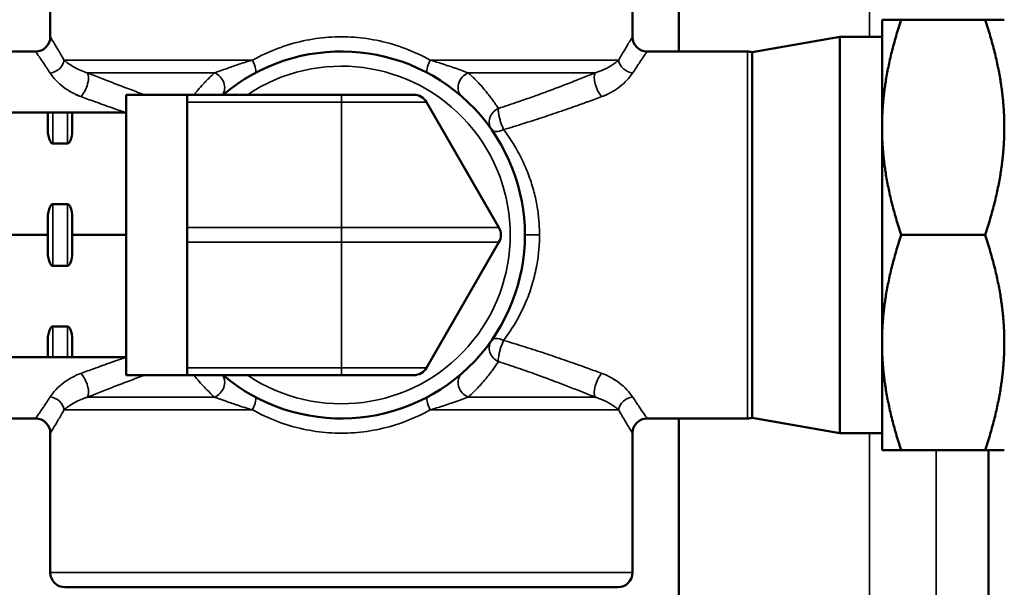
# Model space of a CAD drawing. Header units: inches. Extents: x 1 to 271, y 5 to 171.
# Tile 59 of 256: x 50.87 to 52.88, y 129.18 to 130.34. Entities that reach past the tile are written whole.
import ezdxf

# ---------------------------------------------------------------- set-up
doc = ezdxf.new("R2010")
doc.units = ezdxf.units.IN
doc.header["$LTSCALE"] = 8
doc.header["$MEASUREMENT"] = 0
doc.layers.add('Visible (ANSI)', color=7, linetype='Continuous', lineweight=50)
doc.layers.add('Visible Narrow (ANSI)', color=7, linetype='Continuous', lineweight=35)

msp = doc.modelspace()

# ---------------------------------------------------------------- linework, layer by layer
at = {"layer": 'Visible (ANSI)'}
for p, q in [((50.9326, 130.5916), (50.9326, 130.3066)), ((52.1226, 130.5916), (52.1226, 130.3066)), ((52.2176, 130.4716), (52.2176, 130.2766)), ((52.6326, 130.1216), (52.6326, 130.3416)), ((52.6326, 130.3416), (52.6719, 130.3416)), ((52.8433, 130.3416), (52.6719, 130.3416)), ((52.8826, 130.3416), (52.8433, 130.3416)), ((52.367, 130.2751), (52.5463, 130.3067)), ((52.5463, 130.3067), (52.5463, 129.4965)), ((52.6326, 130.3067), (52.5463, 130.3067)), ((50.9026, 130.2766), (50.6976, 130.2766)), ((52.3576, 130.2766), (52.1526, 130.2766)), ((52.367, 130.2751), (52.367, 129.5281)), ((51.0876, 130.1516), (51.0876, 130.1881)), ((51.2126, 130.1881), (51.0876, 130.1881)), ((51.2126, 130.1731), (51.2126, 130.1881)), ((51.2126, 130.1881), (51.5276, 130.1881)), ((51.2126, 130.1731), (51.2126, 130.0448)), ((51.5276, 130.1881), (51.6756, 130.1881)), ((51.8497, 129.9166), (51.7016, 130.1731)), ((50.6776, 130.1516), (50.9276, 130.1516)), ((50.9276, 130.1516), (50.9376, 130.1516)), ((50.9276, 130.1516), (50.9276, 130.1149)), ((50.9676, 130.1516), (50.9376, 130.1516)), ((50.9676, 130.1516), (50.9776, 130.1516)), ((50.9776, 130.1516), (51.0876, 130.1516)), ((50.9776, 130.1516), (50.9776, 130.1149)), ((51.0876, 130.1516), (51.0876, 130.1478)), ((51.0876, 129.9054), (51.0876, 130.1478)), ((52.6326, 130.1216), (52.6326, 129.6816)), ((50.9676, 130.0884), (50.9376, 130.0884)), ((51.2126, 130.0448), (51.2126, 129.9166)), ((50.9676, 129.9647), (50.9376, 129.9647)), ((50.9276, 129.9383), (50.9276, 129.9016)), ((50.9776, 129.9383), (50.9776, 129.9016)), ((51.2126, 129.8866), (51.2126, 129.9166)), ((50.6776, 129.9016), (50.9276, 129.9016)), ((50.9276, 129.9016), (50.9276, 129.8649)), ((50.9776, 129.9016), (50.9776, 129.8649)), ((50.9776, 129.9016), (51.0876, 129.9016)), ((51.0876, 129.9054), (51.0876, 129.9016)), ((51.0876, 129.9016), (51.0876, 129.8978)), ((51.0876, 129.6554), (51.0876, 129.8978)), ((52.8433, 129.9016), (52.6719, 129.9016)), ((51.2126, 129.8866), (51.2126, 129.7583)), ((51.7016, 129.6301), (51.8497, 129.8866)), ((50.9676, 129.8384), (50.9376, 129.8384)), ((51.2126, 129.7583), (51.2126, 129.6301)), ((50.9676, 129.7147), (50.9376, 129.7147)), ((50.9276, 129.6883), (50.9276, 129.6516)), ((50.9776, 129.6883), (50.9776, 129.6516)), ((52.6326, 129.4616), (52.6326, 129.6816)), ((50.6776, 129.6516), (50.9276, 129.6516)), ((50.9376, 129.6516), (50.9276, 129.6516)), ((50.9676, 129.6516), (50.9376, 129.6516)), ((50.9776, 129.6516), (50.9676, 129.6516)), ((50.9776, 129.6516), (51.0876, 129.6516)), ((51.0876, 129.6554), (51.0876, 129.6516)), ((51.0876, 129.6151), (51.0876, 129.6516)), ((51.2126, 129.6151), (51.2126, 129.6301)), ((51.2126, 129.6151), (51.0876, 129.6151)), ((51.2126, 129.6151), (51.5276, 129.6151)), ((51.5276, 129.6151), (51.6756, 129.6151)), ((50.9026, 129.5266), (50.6976, 129.5266)), ((52.3576, 129.5266), (52.1526, 129.5266)), ((52.2176, 129.5266), (52.2176, 128.6516)), ((52.367, 129.5281), (52.5463, 129.4965)), ((50.9326, 129.4966), (50.9326, 129.2116)), ((52.1226, 129.4966), (52.1226, 129.2116)), ((52.6326, 129.4965), (52.5463, 129.4965)), ((52.6719, 129.4616), (52.6326, 129.4616)), ((52.8433, 129.4616), (52.6719, 129.4616)), ((52.8433, 129.4616), (52.8826, 129.4616)), ((52.8501, 128.6111), (52.8501, 129.4616)), ((52.0926, 129.1816), (50.9626, 129.1816))]:
    msp.add_line(p, q, dxfattribs=at)
for centre, radius, start, end in [((50.9026, 130.3066), 0.03, 269.9999, 0.0001), ((52.1526, 130.3066), 0.03, 179.9996, 270.0003), ((51.5276, 129.9016), 0.375, 229.8181, 130.1819), ((52.3576, 130.2466), 0.03, 71.6902, 90), ((51.6756, 130.1581), 0.03, 30, 90), ((51.8591, 130.1341), 0.03, 215.0485, 215.0495), ((51.7476, 130.0916), 0.1575, 344.7008, 344.7017), ((51.8237, 129.9016), 0.03, 330, 30), ((51.8591, 129.669), 0.03, 144.9467, 144.9502), ((51.6756, 129.6451), 0.03, 270, 330), ((50.9026, 129.4966), 0.03, 359.9996, 90.0003), ((52.1526, 129.4966), 0.03, 89.9999, 180.0001), ((52.3576, 129.5566), 0.03, 270, 288.3098), ((50.9626, 129.2116), 0.03, 180, 270), ((52.0926, 129.2116), 0.03, 270, 0)]:
    msp.add_arc(centre, radius, start, end, dxfattribs=at)
for centre, major_axis, ratio, start_param, end_param in [((51.8591, 130.1341), (-0.0246, -0.0172), 0.932393, 0.00001, 0.000052), ((51.8591, 130.1341), (-0.0246, -0.0172), 0.497963, 0.000008, 0.000053), ((51.8591, 129.669), (-0.0246, 0.0172), 0.497961, 6.283088, 6.283181), ((51.8591, 129.669), (-0.0246, 0.0172), 0.932393, 6.283108, 6.283187)]:
    msp.add_ellipse(centre, major_axis=major_axis, ratio=ratio, start_param=start_param, end_param=end_param, dxfattribs=at)
for points, weights in [([(52.6719, 130.3416), (52.6326, 130.2237), (52.6326, 130.1216)], [1.45686104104, 1.56954963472, 1.56954963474]), ([(52.8433, 130.3416), (52.8826, 130.2237), (52.8826, 130.1216)], [1.45686696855, 1.56955602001, 1.56955602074]), ([(52.6326, 130.1216), (52.6326, 130.0195), (52.6719, 129.9016)], [1.56954963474, 1.56954963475, 1.45686104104]), ([(52.8826, 130.1216), (52.8826, 130.0195), (52.8433, 129.9016)], [1.56954963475, 1.56954963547, 1.45686104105]), ([(52.6719, 129.9016), (52.6326, 129.7837), (52.6326, 129.6816)], [1.45686696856, 1.56955602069, 1.56955602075]), ([(52.8433, 129.9016), (52.8826, 129.7837), (52.8826, 129.6816)], [1.45686104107, 1.5695496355, 1.56954963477]), ([(52.6326, 129.6816), (52.6326, 129.5795), (52.6719, 129.4616)], [1.56955602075, 1.56955602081, 1.45686696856]), ([(52.8826, 129.6816), (52.8826, 129.5795), (52.8433, 129.4616)], [1.56955602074, 1.56955602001, 1.45686696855])]:
    msp.add_rational_spline(points, weights, degree=2, dxfattribs=at)
for points, knots in [([(50.9376, 130.0884), (50.9372, 130.0884), (50.9368, 130.0885), (50.936, 130.0888), (50.9355, 130.089), (50.9338, 130.0904), (50.9328, 130.092), (50.9288, 130.0998), (50.9276, 130.108), (50.9276, 130.1149)], [-0.14807199, -0.14807199, -0.14807199, -0.14807199, -0.14534173, -0.14534173, -0.14177521, -0.14177521, -0.12776472, -0.12776472, -0.0671072, -0.0671072, -0.0671072, -0.0671072]), ([(50.9776, 130.1149), (50.9776, 130.108), (50.9763, 130.0998), (50.9723, 130.092), (50.9713, 130.0904), (50.9696, 130.089), (50.9691, 130.0888), (50.9683, 130.0885), (50.9679, 130.0884), (50.9676, 130.0884)], [0.0671072, 0.0671072, 0.0671072, 0.0671072, 0.12776472, 0.12776472, 0.14177521, 0.14177521, 0.14534173, 0.14534173, 0.14807199, 0.14807199, 0.14807199, 0.14807199]), ([(50.9276, 129.9383), (50.9276, 129.9451), (50.9288, 129.9534), (50.9328, 129.9611), (50.9338, 129.9628), (50.9355, 129.9641), (50.936, 129.9644), (50.9368, 129.9646), (50.9372, 129.9647), (50.9376, 129.9647)], [-0.22903678, -0.22903678, -0.22903678, -0.22903678, -0.16837926, -0.16837926, -0.15436877, -0.15436877, -0.15080225, -0.15080225, -0.14807199, -0.14807199, -0.14807199, -0.14807199]), ([(50.9676, 129.9647), (50.9679, 129.9647), (50.9683, 129.9646), (50.9691, 129.9644), (50.9696, 129.9641), (50.9713, 129.9628), (50.9723, 129.9611), (50.9763, 129.9534), (50.9776, 129.9451), (50.9776, 129.9383)], [0.14788386, 0.14788386, 0.14788386, 0.14788386, 0.15061412, 0.15061412, 0.15418064, 0.15418064, 0.16819113, 0.16819113, 0.22884865, 0.22884865, 0.22884865, 0.22884865]), ([(50.9376, 129.8384), (50.9372, 129.8384), (50.9368, 129.8385), (50.936, 129.8388), (50.9355, 129.839), (50.9338, 129.8404), (50.9328, 129.842), (50.9288, 129.8498), (50.9276, 129.858), (50.9276, 129.8649)], [0.14807199, 0.14807199, 0.14807199, 0.14807199, 0.15080225, 0.15080225, 0.15436877, 0.15436877, 0.16837926, 0.16837926, 0.22903678, 0.22903678, 0.22903678, 0.22903678]), ([(50.9776, 129.8649), (50.9776, 129.858), (50.9763, 129.8498), (50.9723, 129.842), (50.9713, 129.8404), (50.9696, 129.839), (50.9691, 129.8388), (50.9683, 129.8385), (50.9679, 129.8384), (50.9676, 129.8384)], [0.0671072, 0.0671072, 0.0671072, 0.0671072, 0.12776472, 0.12776472, 0.14177521, 0.14177521, 0.14534173, 0.14534173, 0.14807199, 0.14807199, 0.14807199, 0.14807199]), ([(50.9276, 129.6883), (50.9276, 129.6951), (50.9288, 129.7034), (50.9328, 129.7111), (50.9338, 129.7128), (50.9355, 129.7141), (50.936, 129.7144), (50.9368, 129.7146), (50.9372, 129.7147), (50.9376, 129.7147)], [0.0671072, 0.0671072, 0.0671072, 0.0671072, 0.12776472, 0.12776472, 0.14177521, 0.14177521, 0.14534173, 0.14534173, 0.14807199, 0.14807199, 0.14807199, 0.14807199]), ([(50.9676, 129.7147), (50.9679, 129.7147), (50.9683, 129.7146), (50.9691, 129.7144), (50.9696, 129.7141), (50.9713, 129.7128), (50.9723, 129.7111), (50.9763, 129.7034), (50.9776, 129.6951), (50.9776, 129.6883)], [0.14807199, 0.14807199, 0.14807199, 0.14807199, 0.15080225, 0.15080225, 0.15436877, 0.15436877, 0.16837926, 0.16837926, 0.22903678, 0.22903678, 0.22903678, 0.22903678])]:
    msp.add_open_spline(points, degree=3, knots=knots, dxfattribs=at)
at = {"layer": 'Visible Narrow (ANSI)'}
for p, q in [((52.6069, 130.3067), (52.6069, 133.3288)), ((51.6512, 130.2852), (51.6512, 130.2852)), ((52.3576, 129.5266), (52.3576, 130.2766)), ((51.3461, 130.2589), (50.9609, 130.2589)), ((51.69, 130.2689), (51.69, 130.2689)), ((52.0942, 130.2589), (51.7091, 130.2589)), ((51.2682, 130.2329), (51.0088, 130.2329)), ((51.2682, 130.2329), (51.2682, 130.2329)), ((52.0463, 130.2329), (51.7869, 130.2329)), ((51.2126, 130.1731), (51.5276, 130.1731)), ((51.5276, 130.1731), (51.5276, 130.1881)), ((51.5276, 130.1731), (51.7016, 130.1731)), ((51.5276, 130.1731), (51.5276, 129.9166)), ((50.9376, 130.0884), (50.9376, 130.1516)), ((50.9676, 130.0884), (50.9676, 130.1516)), ((50.9376, 129.8384), (50.9376, 129.9647)), ((50.9676, 129.9647), (50.9676, 129.8384)), ((51.2126, 129.9166), (51.5276, 129.9166)), ((51.5276, 129.9166), (51.8497, 129.9166)), ((51.5276, 129.8866), (51.5276, 129.9166)), ((51.9026, 129.9016), (51.9326, 129.9016)), ((51.2126, 129.8866), (51.5276, 129.8866)), ((51.5276, 129.8866), (51.8497, 129.8866)), ((51.5276, 129.8866), (51.5276, 129.6301)), ((50.9376, 129.7147), (50.9376, 129.6516)), ((50.9676, 129.7147), (50.9676, 129.6516)), ((51.2126, 129.6301), (51.5276, 129.6301)), ((51.5276, 129.6301), (51.7016, 129.6301)), ((51.5276, 129.6151), (51.5276, 129.6301)), ((50.9323, 129.5707), (50.9323, 129.5707)), ((51.0088, 129.5702), (51.2682, 129.5702)), ((51.7869, 129.5702), (52.0463, 129.5702)), ((51.7869, 129.5702), (51.7869, 129.5702)), ((50.9609, 129.5443), (51.3461, 129.5443)), ((51.3651, 129.5343), (51.3651, 129.5343)), ((51.7091, 129.5443), (52.0942, 129.5443)), ((51.4039, 129.518), (51.4039, 129.518)), ((52.6069, 128.6451), (52.6069, 129.4965)), ((52.7432, 129.4616), (52.7432, 128.6111)), ((52.1226, 129.2116), (50.9326, 129.2116))]:
    msp.add_line(p, q, dxfattribs=at)
msp.add_arc((51.5276, 129.9016), 0.345, 236.1434, 123.8566, dxfattribs=at)
for centre, major_axis, ratio, start_param, end_param in [((50.9323, 130.2589), (-0.0257, -0.0154), 0.849024, 1.099419, 2.526144), ((51.3369, 130.2589), (0.0141, -0.0265), 0.271945, 0.006716, 1.426726), ((51.7182, 130.2589), (-0.0141, -0.0265), 0.271943, 4.856465, 6.277726), ((52.1228, 130.2589), (0.0257, -0.0154), 0.849015, 3.757012, 5.183738), ((50.9953, 130.2069), (0.0111, 0.0279), 0.391035, 3.93645, 6.037836), ((51.2615, 130.2069), (0.0197, -0.0226), 0.855052, 0.198167, 2.101435), ((51.7936, 130.2069), (-0.0197, -0.0226), 0.854999, 4.181732, 6.281042), ((52.0598, 130.2069), (-0.0111, 0.0279), 0.390968, 0.245358, 2.346805), ((51.8591, 130.1341), (-0.0246, -0.0172), 0.932393, 4.503043, 6.283196), ((51.8591, 130.1341), (-0.0246, -0.0172), 0.497963, 0.000053, 1.234771), ((51.8591, 129.669), (-0.0246, 0.0172), 0.932393, 0.000002, 1.780144), ((51.8591, 129.669), (-0.0246, 0.0172), 0.497961, 5.048395, 6.283088), ((50.9953, 129.5962), (0.0111, -0.0279), 0.390968, 0.245358, 2.346805), ((51.2615, 129.5962), (0.0197, 0.0226), 0.854998, 4.181732, 6.084958), ((51.7936, 129.5962), (-0.0197, 0.0226), 0.855052, 0.000004, 2.101435), ((52.0598, 129.5962), (-0.0111, -0.0279), 0.391036, 3.936444, 6.037836), ((50.9323, 129.5443), (-0.0257, 0.0154), 0.849015, 3.757012, 5.183738), ((51.3369, 129.5443), (0.0141, 0.0265), 0.271944, 4.856466, 6.277845), ((51.7182, 129.5443), (-0.0141, 0.0265), 0.271945, 0.006241, 1.426723), ((52.1228, 129.5443), (0.0257, 0.0154), 0.849024, 1.099419, 2.526144)]:
    msp.add_ellipse(centre, major_axis=major_axis, ratio=ratio, start_param=start_param, end_param=end_param, dxfattribs=at)
for points, knots in [([(50.9609, 130.2589), (50.9562, 130.2671), (50.952, 130.2742), (50.9484, 130.2803), (50.9453, 130.2856), (50.9426, 130.2902), (50.9403, 130.2939), (50.94, 130.2943), (50.9397, 130.2948), (50.9395, 130.2953), (50.9372, 130.2989), (50.9356, 130.3017), (50.9344, 130.3035), (50.9344, 130.3036), (50.9343, 130.3038), (50.9342, 130.3039), (50.9331, 130.3057), (50.9326, 130.3066), (50.9326, 130.3066)], [0, 0, 0, 0, 0.25, 0.25, 0.25, 0.470806, 0.470806, 0.470806, 0.5, 0.5, 0.5, 0.734628, 0.734628, 0.734628, 0.75, 0.75, 0.75, 1, 1, 1, 1]), ([(51.7091, 130.2589), (51.6923, 130.2683), (51.6752, 130.2762), (51.658, 130.2827), (51.6407, 130.2892), (51.6233, 130.2943), (51.6059, 130.2981), (51.5884, 130.3019), (51.571, 130.3044), (51.5537, 130.3056), (51.5363, 130.3069), (51.5189, 130.3069), (51.5015, 130.3056), (51.4841, 130.3044), (51.4667, 130.3019), (51.4493, 130.2981), (51.4319, 130.2943), (51.4144, 130.2892), (51.3972, 130.2827), (51.3799, 130.2762), (51.3629, 130.2683), (51.3461, 130.2589)], [0, 0, 0, 0, 0.142857, 0.142857, 0.142857, 0.285714, 0.285714, 0.285714, 0.428571, 0.428571, 0.428571, 0.571429, 0.571429, 0.571429, 0.714286, 0.714286, 0.714286, 0.857143, 0.857143, 0.857143, 1, 1, 1, 1]), ([(52.1226, 130.3066), (52.1226, 130.3066), (52.122, 130.3057), (52.1209, 130.3039), (52.1199, 130.3022), (52.1183, 130.2997), (52.1163, 130.2963), (52.1161, 130.296), (52.1159, 130.2956), (52.1157, 130.2953), (52.1136, 130.2919), (52.1111, 130.2877), (52.1081, 130.2827), (52.1076, 130.2819), (52.1072, 130.2811), (52.1067, 130.2803), (52.1031, 130.2743), (52.0989, 130.2671), (52.0942, 130.2589)], [0, 0, 0, 0, 0.25, 0.25, 0.25, 0.4787473, 0.4787473, 0.4787473, 0.5, 0.5, 0.5, 0.7163729, 0.7163729, 0.7163729, 0.75, 0.75, 0.75, 0.9999999, 0.9999999, 0.9999999, 0.9999999]), ([(50.9323, 130.2324), (50.9274, 130.24), (50.923, 130.2466), (50.9192, 130.2523), (50.9159, 130.2572), (50.913, 130.2614), (50.9107, 130.2648), (50.9104, 130.2653), (50.9101, 130.2657), (50.9098, 130.2661), (50.9074, 130.2696), (50.9057, 130.2721), (50.9045, 130.2738), (50.9044, 130.2739), (50.9044, 130.274), (50.9043, 130.2741), (50.9031, 130.2758), (50.9026, 130.2766), (50.9026, 130.2766)], [0, 0, 0, 0, 0.25, 0.25, 0.25, 0.471797, 0.471797, 0.471797, 0.5, 0.5, 0.5, 0.737492, 0.737492, 0.737492, 0.75, 0.75, 0.75, 1, 1, 1, 1]), ([(52.1526, 130.2766), (52.1526, 130.2766), (52.152, 130.2758), (52.1508, 130.2741), (52.1497, 130.2725), (52.1481, 130.2702), (52.1459, 130.267), (52.1457, 130.2668), (52.1455, 130.2665), (52.1453, 130.2662), (52.1432, 130.263), (52.1405, 130.2592), (52.1374, 130.2546), (52.1369, 130.2538), (52.1364, 130.2531), (52.1359, 130.2523), (52.1321, 130.2467), (52.1277, 130.2401), (52.1228, 130.2324)], [0, 0, 0, 0, 0.25, 0.25, 0.25, 0.4790165, 0.4790165, 0.4790165, 0.5, 0.5, 0.5, 0.7151924, 0.7151924, 0.7151924, 0.75, 0.75, 0.75, 0.999999, 0.999999, 0.999999, 0.999999]), ([(51.0088, 130.2329), (51.0044, 130.2342), (51, 130.2358), (50.9913, 130.2394), (50.987, 130.2414), (50.9788, 130.246), (50.9748, 130.2484), (50.9679, 130.2532), (50.9648, 130.2556), (50.9617, 130.2582), (50.9613, 130.2586), (50.9609, 130.2589)], [0, 0, 0, 0, 0.25, 0.25, 0.5, 0.5, 0.75, 0.75, 0.9693086, 0.9693086, 0.9999999, 0.9999999, 0.9999999, 0.9999999]), ([(51.3461, 130.2589), (51.3426, 130.2579), (51.3391, 130.2569), (51.3306, 130.2544), (51.3256, 130.2528), (51.3172, 130.2501), (51.3136, 130.2489), (51.3063, 130.2464), (51.3025, 130.2451), (51.2957, 130.2427), (51.2926, 130.2416), (51.2869, 130.2395), (51.2842, 130.2385), (51.2788, 130.2366), (51.2762, 130.2357), (51.2718, 130.2341), (51.2699, 130.2335), (51.2682, 130.2329)], [0, 0, 0, 0, 0.0976343, 0.0976343, 0.25, 0.25, 0.3646541, 0.3646541, 0.5, 0.5, 0.6247103, 0.6247103, 0.75, 0.75, 0.8873061, 0.8873061, 0.9999998, 0.9999998, 0.9999998, 0.9999998]), ([(51.7869, 130.2329), (51.7831, 130.2342), (51.7786, 130.2358), (51.7691, 130.2392), (51.7641, 130.241), (51.7578, 130.2433), (51.7571, 130.2435), (51.7518, 130.2454), (51.7468, 130.2471), (51.7393, 130.2496), (51.7369, 130.2504), (51.7266, 130.2538), (51.7181, 130.2564), (51.7091, 130.2589)], [0, 0, 0, 0, 0.25, 0.25, 0.469742, 0.469742, 0.5, 0.5, 0.673194, 0.673194, 0.75, 0.75, 1, 1, 1, 1]), ([(52.0942, 130.2589), (52.0927, 130.2576), (52.0912, 130.2564), (52.0878, 130.2537), (52.0859, 130.2523), (52.0821, 130.2497), (52.0802, 130.2484), (52.0763, 130.246), (52.0743, 130.2448), (52.07, 130.2425), (52.0677, 130.2413), (52.0635, 130.2393), (52.0615, 130.2384), (52.057, 130.2365), (52.0545, 130.2356), (52.0501, 130.2341), (52.0482, 130.2335), (52.0463, 130.2329)], [0, 0, 0, 0, 0.118664, 0.118664, 0.25, 0.25, 0.37637, 0.37637, 0.5, 0.5, 0.634896, 0.634896, 0.75, 0.75, 0.893084, 0.893084, 1, 1, 1, 1]), ([(50.9953, 130.1843), (50.9889, 130.1867), (50.9763, 130.1925), (50.9586, 130.2039), (50.9434, 130.2176), (50.9356, 130.2274), (50.9323, 130.2324)], [0.00001, 0.00001, 0.00001, 0.00001, 0.25, 0.5, 0.75, 0.9999999, 0.9999999, 0.9999999, 0.9999999]), ([(51.1255, 130.1881), (51.115, 130.1919), (51.1048, 130.1957), (51.0949, 130.1993), (51.0839, 130.2035), (51.0733, 130.2075), (51.0632, 130.2114), (51.0531, 130.2154), (51.0434, 130.2191), (51.0343, 130.2227), (51.0252, 130.2263), (51.0167, 130.2297), (51.0088, 130.2329)], [0.3506848, 0.3506848, 0.3506848, 0.3506848, 0.5, 0.5, 0.5, 0.6666667, 0.6666667, 0.6666667, 0.8333333, 0.8333333, 0.8333333, 0.9999968, 0.9999968, 0.9999968, 0.9999968]), ([(51.2682, 130.2329), (51.267, 130.2318), (51.2658, 130.2307), (51.2588, 130.2242), (51.2536, 130.219), (51.2477, 130.2127), (51.2465, 130.2114), (51.2412, 130.2057), (51.2376, 130.2016), (51.2331, 130.1962), (51.2319, 130.1948), (51.2293, 130.1916), (51.2278, 130.1898), (51.2265, 130.1881)], [0.0000002, 0.0000002, 0.0000002, 0.0000002, 0.0330287, 0.0330287, 0.2, 0.2, 0.2451481, 0.2451481, 0.4, 0.4, 0.4559498, 0.4559498, 0.5321894, 0.5321894, 0.5321894, 0.5321894]), ([(51.8485, 130.1601), (51.8469, 130.1626), (51.8452, 130.1652), (51.8434, 130.1679), (51.8426, 130.169), (51.8418, 130.1702), (51.841, 130.1714), (51.839, 130.1743), (51.8368, 130.1773), (51.8345, 130.1804), (51.8337, 130.1816), (51.8328, 130.1827), (51.8318, 130.184), (51.8293, 130.1873), (51.8265, 130.1908), (51.8235, 130.1945), (51.8225, 130.1957), (51.8215, 130.1969), (51.8204, 130.1982), (51.8171, 130.2021), (51.8134, 130.2063), (51.8093, 130.2108), (51.8081, 130.212), (51.807, 130.2132), (51.8058, 130.2144), (51.8013, 130.2192), (51.7963, 130.2242), (51.7906, 130.2295), (51.7894, 130.2306), (51.7882, 130.2318), (51.7869, 130.2329)], [0, 0, 0, 0, 0.1392997, 0.1392997, 0.1392997, 0.2, 0.2, 0.2, 0.3452283, 0.3452283, 0.3452283, 0.4, 0.4, 0.4, 0.5515365, 0.5515365, 0.5515365, 0.6, 0.6, 0.6, 0.7575032, 0.7575032, 0.7575032, 0.8, 0.8, 0.8, 0.9646098, 0.9646098, 0.9646098, 0.9999979, 0.9999979, 0.9999979, 0.9999979]), ([(52.0463, 130.2329), (52.0383, 130.2297), (52.0297, 130.2263), (52.0206, 130.2226), (52.0114, 130.219), (52.0017, 130.2152), (51.9916, 130.2113), (51.9814, 130.2074), (51.9709, 130.2034), (51.9599, 130.1992), (51.9489, 130.1951), (51.9376, 130.1909), (51.9258, 130.1867), (51.9164, 130.1833), (51.9066, 130.1798), (51.8965, 130.1763), (51.894, 130.1754), (51.8915, 130.1745), (51.889, 130.1737), (51.8761, 130.1692), (51.8626, 130.1647), (51.8485, 130.1601)], [0, 0, 0, 0, 0.1666667, 0.1666667, 0.1666667, 0.3333333, 0.3333333, 0.3333333, 0.5, 0.5, 0.5, 0.6666667, 0.6666667, 0.6666667, 0.800206, 0.800206, 0.800206, 0.8333333, 0.8333333, 0.8333333, 0.9999999, 0.9999999, 0.9999999, 0.9999999]), ([(52.1228, 130.2324), (52.1195, 130.2274), (52.1117, 130.2176), (52.0965, 130.2039), (52.0788, 130.1925), (52.0663, 130.1867), (52.0598, 130.1843)], [0, 0, 0, 0, 0.25, 0.5, 0.75, 1, 1, 1, 1]), ([(51.0874, 130.1516), (51.079, 130.1544), (51.0708, 130.1573), (51.0629, 130.16), (51.0628, 130.1601), (51.0626, 130.1601), (51.0624, 130.1602), (51.0498, 130.1646), (51.0378, 130.1689), (51.0267, 130.1729), (51.0255, 130.1733), (51.0243, 130.1737), (51.0231, 130.1742), (51.0132, 130.1778), (51.004, 130.1811), (50.9953, 130.1843)], [0.4763457, 0.4763457, 0.4763457, 0.4763457, 0.6, 0.6, 0.6, 0.6025314, 0.6025314, 0.6025314, 0.8, 0.8, 0.8, 0.8210834, 0.8210834, 0.8210834, 1, 1, 1, 1]), ([(52.0598, 130.1843), (52.051, 130.1811), (52.0416, 130.1777), (52.0316, 130.174), (52.0305, 130.1736), (52.0293, 130.1732), (52.0282, 130.1728), (52.0169, 130.1687), (52.0049, 130.1645), (51.9923, 130.16), (51.9921, 130.16), (51.992, 130.1599), (51.9919, 130.1599), (51.9791, 130.1554), (51.9657, 130.1508), (51.9518, 130.1462), (51.9506, 130.1458), (51.9494, 130.1454), (51.9483, 130.145), (51.9354, 130.1407), (51.9221, 130.1363), (51.908, 130.1319), (51.9053, 130.131), (51.9026, 130.1301), (51.8998, 130.1293), (51.8869, 130.1252), (51.8733, 130.1211), (51.8591, 130.1169)], [0, 0, 0, 0, 0.1794604, 0.1794604, 0.1794604, 0.2, 0.2, 0.2, 0.3979692, 0.3979692, 0.3979692, 0.4, 0.4, 0.4, 0.6, 0.6, 0.6, 0.6165486, 0.6165486, 0.6165486, 0.8, 0.8, 0.8, 0.8349993, 0.8349993, 0.8349993, 0.9999991, 0.9999991, 0.9999991, 0.9999991]), ([(51.8485, 130.1601), (51.8482, 130.1589), (51.8482, 130.1574), (51.8483, 130.1555), (51.8484, 130.1541), (51.8486, 130.1525), (51.8488, 130.1507), (51.8489, 130.1501), (51.849, 130.1496), (51.8491, 130.149), (51.8494, 130.1468), (51.8499, 130.1445), (51.8505, 130.142), (51.8505, 130.1417), (51.8506, 130.1414), (51.8507, 130.1412), (51.8514, 130.1384), (51.8522, 130.1356), (51.853, 130.1327), (51.8539, 130.1299), (51.8549, 130.1271), (51.8559, 130.1244), (51.8568, 130.1221), (51.8578, 130.1199), (51.8587, 130.1179), (51.8588, 130.1176), (51.859, 130.1172), (51.8591, 130.1169)], [0.000002, 0.000002, 0.000002, 0.000002, 0.1666667, 0.1666667, 0.1666667, 0.2943945, 0.2943945, 0.2943945, 0.3333333, 0.3333333, 0.3333333, 0.4828504, 0.4828504, 0.4828504, 0.5, 0.5, 0.5, 0.6666667, 0.6666667, 0.6666667, 0.8333333, 0.8333333, 0.8333333, 0.976003, 0.976003, 0.976003, 1, 1, 1, 1]), ([(51.8591, 130.1169), (51.8673, 130.1061), (51.8747, 130.0951), (51.8814, 130.0841), (51.888, 130.0731), (51.8938, 130.0621), (51.8989, 130.0512), (51.9041, 130.0402), (51.9085, 130.0293), (51.9124, 130.0184), (51.9162, 130.0076), (51.9195, 129.9968), (51.9221, 129.9861), (51.9248, 129.9755), (51.9268, 129.9651), (51.9284, 129.9551), (51.93, 129.9451), (51.931, 129.9355), (51.9317, 129.9265), (51.9323, 129.9176), (51.9326, 129.9093), (51.9326, 129.9016)], [0.000007, 0.000007, 0.000007, 0.000007, 0.1428571, 0.1428571, 0.1428571, 0.2857143, 0.2857143, 0.2857143, 0.4285714, 0.4285714, 0.4285714, 0.5714286, 0.5714286, 0.5714286, 0.7142857, 0.7142857, 0.7142857, 0.8571429, 0.8571429, 0.8571429, 1, 1, 1, 1]), ([(51.9326, 129.9016), (51.9326, 129.8918), (51.9321, 129.8814), (51.9311, 129.8703), (51.9303, 129.8607), (51.9289, 129.8505), (51.9271, 129.84), (51.9268, 129.8386), (51.9265, 129.8371), (51.9262, 129.8356), (51.9239, 129.8236), (51.9209, 129.8113), (51.9171, 129.7989), (51.9133, 129.7865), (51.9087, 129.774), (51.9032, 129.7614), (51.8977, 129.7489), (51.8914, 129.7363), (51.8841, 129.7237), (51.8768, 129.7111), (51.8685, 129.6986), (51.8591, 129.6862)], [0, 0, 0, 0, 0.1666667, 0.1666667, 0.1666667, 0.3130168, 0.3130168, 0.3130168, 0.3333333, 0.3333333, 0.3333333, 0.5, 0.5, 0.5, 0.6666667, 0.6666667, 0.6666667, 0.8333333, 0.8333333, 0.8333333, 0.9999926, 0.9999926, 0.9999926, 0.9999926]), ([(51.8485, 129.643), (51.8483, 129.6442), (51.8482, 129.6458), (51.8483, 129.6477), (51.8484, 129.6496), (51.8487, 129.6518), (51.8491, 129.6542), (51.8495, 129.6567), (51.85, 129.6593), (51.8507, 129.6621), (51.8514, 129.6648), (51.8522, 129.6677), (51.8531, 129.6705), (51.8539, 129.6733), (51.8549, 129.6761), (51.856, 129.6788), (51.857, 129.6815), (51.8581, 129.684), (51.8591, 129.6862)], [0.0000011, 0.0000011, 0.0000011, 0.0000011, 0.1666667, 0.1666667, 0.1666667, 0.3333333, 0.3333333, 0.3333333, 0.5, 0.5, 0.5, 0.6666667, 0.6666667, 0.6666667, 0.8333333, 0.8333333, 0.8333333, 1, 1, 1, 1]), ([(51.8591, 129.6862), (51.8736, 129.682), (51.8875, 129.6777), (51.9007, 129.6736), (51.9032, 129.6728), (51.9057, 129.672), (51.9082, 129.6712), (51.9226, 129.6666), (51.9362, 129.6622), (51.9493, 129.6578), (51.9503, 129.6575), (51.9513, 129.6572), (51.9522, 129.6568), (51.9662, 129.6521), (51.9797, 129.6475), (51.9925, 129.643), (51.9928, 129.6429), (51.9931, 129.6428), (51.9934, 129.6427), (52.0058, 129.6384), (52.0177, 129.6341), (52.0287, 129.6302), (52.03, 129.6297), (52.0312, 129.6292), (52.0325, 129.6288), (52.0423, 129.6253), (52.0513, 129.6219), (52.0598, 129.6188)], [0.0000026, 0.0000026, 0.0000026, 0.0000026, 0.1677461, 0.1677461, 0.1677461, 0.2, 0.2, 0.2, 0.3861822, 0.3861822, 0.3861822, 0.4, 0.4, 0.4, 0.6, 0.6, 0.6, 0.6046792, 0.6046792, 0.6046792, 0.8, 0.8, 0.8, 0.8231693, 0.8231693, 0.8231693, 1, 1, 1, 1]), ([(50.9953, 129.6188), (51.0039, 129.622), (51.013, 129.6253), (51.0228, 129.6289), (51.0241, 129.6293), (51.0254, 129.6298), (51.0266, 129.6303), (51.0377, 129.6342), (51.0495, 129.6384), (51.062, 129.6428), (51.0623, 129.6429), (51.0626, 129.643), (51.0628, 129.6431), (51.0708, 129.6459), (51.079, 129.6487), (51.0874, 129.6516)], [0, 0, 0, 0, 0.1771554, 0.1771554, 0.1771554, 0.2, 0.2, 0.2, 0.3955328, 0.3955328, 0.3955328, 0.4, 0.4, 0.4, 0.5240781, 0.5240781, 0.5240781, 0.5240781]), ([(51.7869, 129.5702), (51.7881, 129.5713), (51.7892, 129.5724), (51.7963, 129.5789), (51.8015, 129.5841), (51.8074, 129.5904), (51.8086, 129.5917), (51.8139, 129.5974), (51.8175, 129.6015), (51.822, 129.6069), (51.8232, 129.6083), (51.8272, 129.6131), (51.8298, 129.6165), (51.8333, 129.6211), (51.8344, 129.6225), (51.8375, 129.6267), (51.8394, 129.6294), (51.8422, 129.6335), (51.8432, 129.635), (51.8457, 129.6387), (51.8472, 129.6409), (51.8485, 129.643)], [0.0000001, 0.0000001, 0.0000001, 0.0000001, 0.0323325, 0.0323325, 0.2, 0.2, 0.2444876, 0.2444876, 0.4, 0.4, 0.4553417, 0.4553417, 0.6, 0.6, 0.6665996, 0.6665996, 0.8, 0.8, 0.877355, 0.877355, 1, 1, 1, 1]), ([(51.8485, 129.643), (51.8627, 129.6385), (51.8763, 129.6339), (51.8892, 129.6294), (51.9021, 129.625), (51.9144, 129.6206), (51.9262, 129.6163), (51.9299, 129.615), (51.9336, 129.6136), (51.9372, 129.6123), (51.9451, 129.6094), (51.9529, 129.6065), (51.9604, 129.6037), (51.9673, 129.6011), (51.9741, 129.5985), (51.9807, 129.596), (51.9846, 129.5945), (51.9884, 129.5931), (51.9922, 129.5916), (52.0017, 129.5879), (52.0108, 129.5844), (52.0194, 129.581), (52.0199, 129.5808), (52.0205, 129.5805), (52.021, 129.5803), (52.0301, 129.5768), (52.0385, 129.5734), (52.0463, 129.5702)], [0.0000001, 0.0000001, 0.0000001, 0.0000001, 0.1666667, 0.1666667, 0.1666667, 0.3333333, 0.3333333, 0.3333333, 0.38562, 0.38562, 0.38562, 0.5, 0.5, 0.5, 0.6046402, 0.6046402, 0.6046402, 0.6666667, 0.6666667, 0.6666667, 0.8232339, 0.8232339, 0.8232339, 0.8333333, 0.8333333, 0.8333333, 0.9999956, 0.9999956, 0.9999956, 0.9999956]), ([(50.9323, 129.5707), (50.9356, 129.5757), (50.9434, 129.5856), (50.9586, 129.5992), (50.9763, 129.6107), (50.9888, 129.6164), (50.9953, 129.6188)], [0, 0, 0, 0, 0.25, 0.5, 0.75, 1, 1, 1, 1]), ([(51.0088, 129.5702), (51.0167, 129.5734), (51.0252, 129.5768), (51.0342, 129.5804), (51.0433, 129.584), (51.053, 129.5878), (51.0631, 129.5917), (51.0733, 129.5956), (51.0839, 129.5996), (51.0949, 129.6038), (51.1047, 129.6075), (51.1149, 129.6112), (51.1255, 129.6151)], [0, 0, 0, 0, 0.1666667, 0.1666667, 0.1666667, 0.3333333, 0.3333333, 0.3333333, 0.5, 0.5, 0.5, 0.6498035, 0.6498035, 0.6498035, 0.6498035]), ([(51.2265, 129.6151), (51.2281, 129.613), (51.2298, 129.6109), (51.2326, 129.6074), (51.2336, 129.6062), (51.238, 129.601), (51.2417, 129.5968), (51.2469, 129.5912), (51.2481, 129.59), (51.2538, 129.584), (51.2588, 129.579), (51.2657, 129.5726), (51.2669, 129.5714), (51.2682, 129.5702)], [0.4607596, 0.4607596, 0.4607596, 0.4607596, 0.5511647, 0.5511647, 0.6, 0.6, 0.7570962, 0.7570962, 0.8, 0.8, 0.9641739, 0.9641739, 0.9999972, 0.9999972, 0.9999972, 0.9999972]), ([(52.0598, 129.6188), (52.0663, 129.6164), (52.0788, 129.6107), (52.0965, 129.5992), (52.1117, 129.5856), (52.1195, 129.5757), (52.1228, 129.5707)], [0.0000109, 0.0000109, 0.0000109, 0.0000109, 0.25, 0.5, 0.75, 0.9999999, 0.9999999, 0.9999999, 0.9999999]), ([(52.0968, 129.5983), (52.0964, 129.5986), (52.0959, 129.599), (52.0932, 129.601), (52.0908, 129.6028), (52.0867, 129.6054), (52.0853, 129.6063), (52.0837, 129.6073), (52.0837, 129.6073), (52.0836, 129.6074)], [0.639059, 0.639059, 0.639059, 0.639059, 0.6577123, 0.6577123, 0.75, 0.75, 0.796514, 0.796514, 0.7985141, 0.7985141, 0.7985141, 0.7985141]), ([(50.9026, 129.5266), (50.9026, 129.5266), (50.9031, 129.5273), (50.9042, 129.529), (50.9052, 129.5304), (50.9066, 129.5324), (50.9085, 129.5351), (50.9089, 129.5357), (50.9093, 129.5362), (50.9097, 129.5368), (50.9116, 129.5396), (50.914, 129.5431), (50.9167, 129.5471), (50.9175, 129.5483), (50.9183, 129.5495), (50.9191, 129.5507), (50.9229, 129.5564), (50.9274, 129.563), (50.9323, 129.5707)], [0, 0, 0, 0, 0.25, 0.25, 0.25, 0.4588494, 0.4588494, 0.4588494, 0.5, 0.5, 0.5, 0.6950396, 0.6950396, 0.6950396, 0.75, 0.75, 0.75, 0.999999, 0.999999, 0.999999, 0.999999]), ([(50.9609, 129.5443), (50.9636, 129.5466), (50.9666, 129.549), (50.9702, 129.5516), (50.9707, 129.5519), (50.9748, 129.5548), (50.9788, 129.5572), (50.987, 129.5617), (50.9913, 129.5638), (51, 129.5674), (51.0044, 129.569), (51.0088, 129.5702)], [0, 0, 0, 0, 0.219313, 0.219313, 0.25, 0.25, 0.5, 0.5, 0.75, 0.75, 1, 1, 1, 1]), ([(51.2682, 129.5702), (51.27, 129.5696), (51.272, 129.569), (51.2764, 129.5674), (51.2789, 129.5665), (51.2842, 129.5646), (51.287, 129.5636), (51.2928, 129.5615), (51.2957, 129.5604), (51.3025, 129.558), (51.3064, 129.5567), (51.3138, 129.5542), (51.3172, 129.5531), (51.3256, 129.5503), (51.3308, 129.5487), (51.3394, 129.5462), (51.3427, 129.5452), (51.3461, 129.5443)], [0, 0, 0, 0, 0.1176516, 0.1176516, 0.25, 0.25, 0.3799517, 0.3799517, 0.5, 0.5, 0.6398982, 0.6398982, 0.75, 0.75, 0.9062603, 0.9062603, 0.9999999, 0.9999999, 0.9999999, 0.9999999]), ([(51.7091, 129.5443), (51.718, 129.5468), (51.7264, 129.5493), (51.7396, 129.5536), (51.7447, 129.5553), (51.7518, 129.5578), (51.754, 129.5585), (51.7619, 129.5613), (51.7669, 129.5631), (51.7722, 129.565), (51.7728, 129.5653), (51.7786, 129.5674), (51.783, 129.5689), (51.7869, 129.5702)], [0, 0, 0, 0, 0.25, 0.25, 0.417674, 0.417674, 0.5, 0.5, 0.718125, 0.718125, 0.75, 0.75, 1, 1, 1, 1]), ([(52.0463, 129.5702), (52.0483, 129.5697), (52.0503, 129.569), (52.0547, 129.5675), (52.0571, 129.5666), (52.0616, 129.5647), (52.0637, 129.5638), (52.0679, 129.5617), (52.0701, 129.5606), (52.0744, 129.5583), (52.0764, 129.5571), (52.0804, 129.5546), (52.0822, 129.5534), (52.086, 129.5508), (52.088, 129.5493), (52.0914, 129.5467), (52.0928, 129.5455), (52.0942, 129.5443)], [0, 0, 0, 0, 0.1124345, 0.1124345, 0.25, 0.25, 0.3705623, 0.3705623, 0.5, 0.5, 0.6290114, 0.6290114, 0.75, 0.75, 0.8866519, 0.8866519, 0.9999999, 0.9999999, 0.9999999, 0.9999999]), ([(52.1228, 129.5707), (52.1278, 129.563), (52.1322, 129.5564), (52.136, 129.5507), (52.1398, 129.545), (52.143, 129.5404), (52.1455, 129.5368), (52.1475, 129.5338), (52.1491, 129.5315), (52.1503, 129.5299), (52.1505, 129.5295), (52.1507, 129.5292), (52.1509, 129.529), (52.152, 129.5273), (52.1526, 129.5266), (52.1526, 129.5266)], [0, 0, 0, 0, 0.25, 0.25, 0.25, 0.5, 0.5, 0.5, 0.708061, 0.708061, 0.708061, 0.75, 0.75, 0.75, 1, 1, 1, 1]), ([(50.9326, 129.4966), (50.9326, 129.4966), (50.9331, 129.4974), (50.9341, 129.4992), (50.9351, 129.5007), (50.9365, 129.503), (50.9383, 129.506), (50.9387, 129.5065), (50.939, 129.5071), (50.9393, 129.5076), (50.9412, 129.5108), (50.9436, 129.5147), (50.9463, 129.5192), (50.947, 129.5203), (50.9476, 129.5215), (50.9483, 129.5227), (50.952, 129.5288), (50.9562, 129.5359), (50.9609, 129.5443)], [0, 0, 0, 0, 0.25, 0.25, 0.25, 0.4639319, 0.4639319, 0.4639319, 0.5, 0.5, 0.5, 0.7014831, 0.7014831, 0.7014831, 0.75, 0.75, 0.75, 1, 1, 1, 1]), ([(51.3461, 129.5443), (51.3628, 129.5348), (51.3799, 129.5269), (51.3972, 129.5204), (51.4144, 129.5139), (51.4318, 129.5088), (51.4493, 129.505), (51.4667, 129.5012), (51.4841, 129.4987), (51.5015, 129.4975), (51.5188, 129.4963), (51.5362, 129.4963), (51.5536, 129.4975), (51.571, 129.4987), (51.5884, 129.5012), (51.6058, 129.505), (51.6232, 129.5088), (51.6407, 129.5139), (51.6579, 129.5204), (51.6752, 129.5269), (51.6923, 129.5348), (51.7091, 129.5443)], [0, 0, 0, 0, 0.1428571, 0.1428571, 0.1428571, 0.2857143, 0.2857143, 0.2857143, 0.4285714, 0.4285714, 0.4285714, 0.5714286, 0.5714286, 0.5714286, 0.7142857, 0.7142857, 0.7142857, 0.8571429, 0.8571429, 0.8571429, 1, 1, 1, 1]), ([(52.0942, 129.5443), (52.099, 129.5359), (52.1032, 129.5287), (52.1068, 129.5226), (52.1097, 129.5177), (52.1122, 129.5135), (52.1143, 129.51), (52.1149, 129.5092), (52.1153, 129.5084), (52.1158, 129.5076), (52.1178, 129.5043), (52.1194, 129.5018), (52.1205, 129.5), (52.1206, 129.4997), (52.1208, 129.4994), (52.121, 129.4991), (52.1221, 129.4974), (52.1226, 129.4966), (52.1226, 129.4966)], [0, 0, 0, 0, 0.25, 0.25, 0.25, 0.450797, 0.450797, 0.450797, 0.5, 0.5, 0.5, 0.713306, 0.713306, 0.713306, 0.75, 0.75, 0.75, 1, 1, 1, 1])]:
    msp.add_open_spline(points, degree=3, knots=knots, dxfattribs=at)
for points in [[(50.9941, 130.2382), (50.9944, 130.2381), (50.9947, 130.238), (50.995, 130.2378)], [(52.0599, 130.2378), (52.0602, 130.2379), (52.0605, 130.238), (52.0608, 130.2381)], [(50.943, 130.2188), (50.943, 130.2188), (50.9431, 130.2187), (50.9431, 130.2187)], [(52.1119, 130.2186), (52.1119, 130.2186), (52.112, 130.2187), (52.112, 130.2187)], [(50.9587, 130.2045), (50.959, 130.2043), (50.9594, 130.204), (50.9597, 130.2038)], [(50.9837, 130.1893), (50.9875, 130.1874), (50.9914, 130.1858), (50.9953, 130.1843)], [(52.0598, 130.1843), (52.0633, 130.1856), (52.0667, 130.1871), (52.0702, 130.1886)], [(52.0954, 130.2038), (52.0957, 130.204), (52.096, 130.2042), (52.0963, 130.2044)], [(51.0088, 129.5702), (51.0064, 129.5695), (51.0041, 129.5688), (51.002, 129.568)]]:
    msp.add_open_spline(points, degree=3, dxfattribs=at)

doc.saveas('drawing.dxf')
